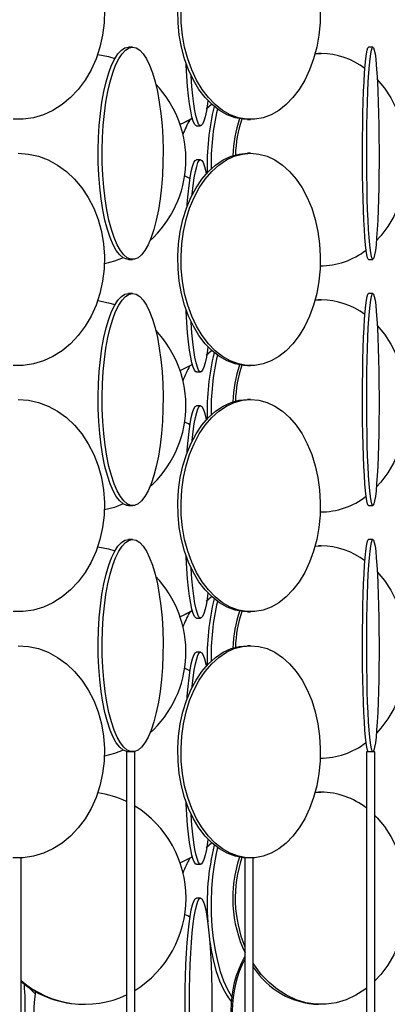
# Model space of a CAD drawing. Header units: millimetres. Extents: x 626 to 3215, y 306 to 3557.
# Tile 44 of 62: x 2825 to 2912, y 2128 to 2359. Entities that reach past the tile are written whole.
import ezdxf

# ---------------------------------------------------------------- set-up
doc = ezdxf.new("R2010")
doc.units = ezdxf.units.MM

msp = doc.modelspace()

# ---------------------------------------------------------------- linework, layer by layer
at = {"color": 7, "linetype": 'Continuous', "lineweight": 25}
for p, q in [((2851.52, 2353), (2850.56, 2353)), ((2908.11, 2353), (2907.11, 2353)), ((2894.49, 2351.43), (2895.92, 2351.5)), ((2894.5, 2351.48), (2895.33, 2351.5)), ((2895.92, 2351.5), (2895.33, 2351.5)), ((2868.86, 2338.46), (2870.13, 2339.55)), ((2868.99, 2338.59), (2870.12, 2339.57)), ((2866.54, 2334.5), (2867.53, 2334.5)), ((2878.57, 2336), (2879.32, 2336)), ((2879.32, 2328), (2878.57, 2328)), ((2867.53, 2326.5), (2866.54, 2326.5)), ((2850.56, 2303), (2851.52, 2303)), ((2895.71, 2301.5), (2895.92, 2301.5)), ((2907.11, 2303), (2908.11, 2303)), ((2851.52, 2295), (2850.56, 2295)), ((2908.11, 2295), (2907.11, 2295)), ((2894.49, 2293.43), (2895.92, 2293.5)), ((2894.5, 2293.48), (2895.33, 2293.5)), ((2895.92, 2293.5), (2895.33, 2293.5)), ((2868.86, 2280.46), (2870.13, 2281.55)), ((2868.99, 2280.59), (2870.12, 2281.57)), ((2866.54, 2276.5), (2867.53, 2276.5)), ((2878.57, 2278), (2879.32, 2278)), ((2879.32, 2270), (2878.57, 2270)), ((2867.53, 2268.5), (2866.54, 2268.5)), ((2850.56, 2245), (2851.52, 2245)), ((2895.71, 2243.5), (2895.92, 2243.5)), ((2907.11, 2245), (2908.11, 2245)), ((2851.52, 2237), (2850.56, 2237)), ((2908.11, 2237), (2907.11, 2237)), ((2894.49, 2235.43), (2895.92, 2235.5)), ((2894.5, 2235.48), (2895.33, 2235.5)), ((2895.92, 2235.5), (2895.33, 2235.5)), ((2868.86, 2222.46), (2870.13, 2223.55)), ((2868.99, 2222.59), (2870.12, 2223.57)), ((2866.54, 2218.5), (2867.53, 2218.5)), ((2878.57, 2220), (2879.32, 2220)), ((2879.32, 2212), (2878.57, 2212)), ((2867.53, 2210.5), (2866.54, 2210.5)), ((2850.04, 2187), (2850.04, 1636.5)), ((2852.04, 2187), (2850.04, 2187)), ((2852.04, 1636.5), (2852.04, 2187)), ((2895.71, 2185.5), (2895.92, 2185.5)), ((2906.61, 2187), (2906.61, 1636.5)), ((2908.61, 2187), (2906.61, 2187)), ((2908.61, 1636.5), (2908.61, 2187)), ((2894.49, 2177.43), (2895.92, 2177.5)), ((2894.5, 2177.48), (2895.33, 2177.5)), ((2895.92, 2177.5), (2895.33, 2177.5)), ((2868.86, 2164.46), (2870.13, 2165.55)), ((2868.99, 2164.59), (2870.12, 2165.57)), ((2825.27, 2162), (2823.27, 2162)), ((2825.27, 1611.5), (2825.27, 2162)), ((2866.54, 2160.5), (2867.53, 2160.5)), ((2877.95, 2162), (2877.95, 1611.5)), ((2879.95, 2162), (2877.95, 2162)), ((2879.95, 1611.5), (2879.95, 2162)), ((2867.53, 2152.5), (2866.54, 2152.5))]:
    msp.add_line(p, q, dxfattribs=at)
at = {"color": 7, "linetype": 'Continuous', "lineweight": 25, "flags": 128}
for points in [[(2844.87, 2361.74), (2844.8, 2358.78), (2844.44, 2355.85), (2843.81, 2352.99), (2842.91, 2350.24), (2841.74, 2347.65), (2840.34, 2345.24), (2838.71, 2343.06), (2836.89, 2341.13), (2834.89, 2339.47), (2832.75, 2338.12), (2830.49, 2337.09), (2828.15, 2336.39), (2825.76, 2336.04), (2823.36, 2336.04)], [(2878.57, 2336), (2877.6, 2336.04), (2875.67, 2336.39), (2873.77, 2337.09), (2871.95, 2338.12), (2870.22, 2339.47), (2868.61, 2341.13), (2867.14, 2343.06), (2865.82, 2345.24), (2864.69, 2347.65), (2863.75, 2350.24), (2863.02, 2352.99), (2862.51, 2355.85), (2862.22, 2358.78), (2862.16, 2361.74)], [(2895.73, 2361.74), (2895.67, 2358.78), (2895.39, 2355.85), (2894.87, 2352.99), (2894.14, 2350.24), (2893.2, 2347.65), (2892.07, 2345.24), (2890.76, 2343.06), (2889.28, 2341.13), (2887.67, 2339.47), (2885.94, 2338.12), (2884.12, 2337.09), (2882.23, 2336.39), (2880.3, 2336.04), (2878.35, 2336.04), (2876.42, 2336.39), (2874.53, 2337.09), (2872.71, 2338.12), (2870.98, 2339.47), (2869.36, 2341.13), (2867.89, 2343.06), (2866.58, 2345.24), (2865.44, 2347.65), (2864.5, 2350.24), (2863.77, 2352.99), (2863.26, 2355.85), (2862.97, 2358.78), (2862.92, 2361.74)], [(2850.56, 2303), (2850.14, 2303.04), (2849.29, 2303.39), (2848.47, 2304.09), (2847.67, 2305.12), (2846.91, 2306.47), (2846.21, 2308.13), (2845.57, 2310.06), (2844.99, 2312.24), (2844.5, 2314.65), (2844.09, 2317.24), (2843.77, 2319.99), (2843.54, 2322.85), (2843.42, 2325.78), (2843.39, 2328.74), (2843.47, 2331.69), (2843.64, 2334.59), (2843.92, 2337.39), (2844.28, 2340.07), (2844.74, 2342.57), (2845.27, 2344.87), (2845.88, 2346.93), (2846.56, 2348.73), (2847.29, 2350.24), (2848.06, 2351.43), (2848.88, 2352.3), (2849.71, 2352.82), (2850.56, 2353), (2850.56, 2353)], [(2851.52, 2353), (2852.37, 2352.82), (2853.2, 2352.3), (2854.02, 2351.43), (2854.79, 2350.24), (2855.52, 2348.73), (2856.2, 2346.93), (2856.81, 2344.87), (2857.34, 2342.57), (2857.8, 2340.07), (2858.16, 2337.39), (2858.44, 2334.59), (2858.61, 2331.69), (2858.69, 2328.74), (2858.66, 2325.78), (2858.54, 2322.85), (2858.31, 2319.99), (2857.99, 2317.24), (2857.58, 2314.65), (2857.09, 2312.24), (2856.51, 2310.06), (2855.87, 2308.13), (2855.16, 2306.47), (2854.41, 2305.12), (2853.61, 2304.09), (2852.79, 2303.39), (2851.94, 2303.04), (2851.09, 2303.04), (2850.25, 2303.39), (2849.42, 2304.09), (2848.63, 2305.12), (2847.87, 2306.47), (2847.17, 2308.13), (2846.52, 2310.06), (2845.95, 2312.24), (2845.46, 2314.65), (2845.05, 2317.24), (2844.73, 2319.99), (2844.5, 2322.85), (2844.38, 2325.78), (2844.35, 2328.74), (2844.43, 2331.69), (2844.6, 2334.59), (2844.87, 2337.39), (2845.24, 2340.07), (2845.69, 2342.57), (2846.23, 2344.87), (2846.84, 2346.93), (2847.51, 2348.73), (2848.24, 2350.24), (2849.02, 2351.43), (2849.83, 2352.3), (2850.67, 2352.82), (2851.52, 2353)], [(2907.11, 2303), (2907.03, 2303.04), (2906.85, 2303.39), (2906.69, 2304.09), (2906.53, 2305.12), (2906.37, 2306.47), (2906.23, 2308.13), (2906.1, 2310.06), (2905.98, 2312.24), (2905.88, 2314.65), (2905.8, 2317.24), (2905.73, 2319.99), (2905.69, 2322.85), (2905.66, 2325.78), (2905.66, 2328.74), (2905.67, 2331.69), (2905.71, 2334.59), (2905.76, 2337.39), (2905.84, 2340.07), (2905.93, 2342.57), (2906.04, 2344.87), (2906.16, 2346.93), (2906.3, 2348.73), (2906.45, 2350.24), (2906.6, 2351.43), (2906.77, 2352.3), (2906.94, 2352.82), (2907.11, 2353), (2907.11, 2353)], [(2908.11, 2353), (2908.28, 2352.82), (2908.45, 2352.3), (2908.62, 2351.43), (2908.77, 2350.24), (2908.92, 2348.73), (2909.06, 2346.93), (2909.18, 2344.87), (2909.29, 2342.57), (2909.38, 2340.07), (2909.46, 2337.39), (2909.51, 2334.59), (2909.55, 2331.69), (2909.56, 2328.74), (2909.56, 2325.78), (2909.53, 2322.85), (2909.49, 2319.99), (2909.42, 2317.24), (2909.34, 2314.65), (2909.24, 2312.24), (2909.12, 2310.06), (2908.99, 2308.13), (2908.85, 2306.47), (2908.7, 2305.12), (2908.53, 2304.09), (2908.37, 2303.39), (2908.2, 2303.04), (2908.02, 2303.04), (2907.85, 2303.39), (2907.68, 2304.09), (2907.52, 2305.12), (2907.37, 2306.47), (2907.23, 2308.13), (2907.1, 2310.06), (2906.98, 2312.24), (2906.88, 2314.65), (2906.8, 2317.24), (2906.73, 2319.99), (2906.69, 2322.85), (2906.66, 2325.78), (2906.66, 2328.74), (2906.67, 2331.69), (2906.71, 2334.59), (2906.76, 2337.39), (2906.84, 2340.07), (2906.93, 2342.57), (2907.04, 2344.87), (2907.16, 2346.93), (2907.3, 2348.73), (2907.45, 2350.24), (2907.6, 2351.43), (2907.77, 2352.3), (2907.94, 2352.82), (2908.11, 2353)], [(2843.29, 2351.29), (2845.85, 2350.8), (2847.36, 2350.36)], [(2866.54, 2334.5), (2866.38, 2334.54), (2866.07, 2334.89), (2865.76, 2335.59), (2865.47, 2336.62), (2865.19, 2337.97), (2864.93, 2339.63), (2864.69, 2341.56), (2864.48, 2343.74), (2864.29, 2346.15), (2864.14, 2348.74), (2864.12, 2349.13)], [(2869.25, 2340.42), (2869.14, 2339.63), (2868.88, 2337.97), (2868.6, 2336.62), (2868.31, 2335.59), (2868, 2334.89), (2867.69, 2334.54), (2867.37, 2334.54), (2867.06, 2334.89), (2866.76, 2335.59), (2866.46, 2336.62), (2866.18, 2337.97), (2865.92, 2339.63), (2865.68, 2341.56), (2865.47, 2343.74), (2865.29, 2346.15), (2865.27, 2346.33)], [(2909.15, 2345.41), (2910.85, 2343.37), (2912.36, 2341.07), (2913.63, 2338.57), (2914.67, 2335.89), (2915.43, 2333.09), (2915.93, 2330.19), (2916.14, 2327.24), (2916.07, 2324.28), (2915.71, 2321.35), (2915.08, 2318.49), (2914.18, 2315.74), (2913.02, 2313.15), (2911.63, 2310.74), (2910.01, 2308.56), (2908.99, 2307.42)], [(2862.67, 2334.84), (2863.33, 2335.12), (2865.56, 2336.24)], [(2862.68, 2334.85), (2863.31, 2335.12), (2865.56, 2336.25)], [(2824.56, 2328), (2826.96, 2327.82), (2829.33, 2327.3), (2831.64, 2326.43), (2833.84, 2325.24), (2835.91, 2323.73), (2837.83, 2321.93), (2839.55, 2319.87), (2841.07, 2317.57), (2842.36, 2315.07), (2843.39, 2312.39), (2844.16, 2309.59), (2844.66, 2306.69), (2844.87, 2303.74), (2844.8, 2300.78), (2844.44, 2297.85), (2843.81, 2294.99), (2842.91, 2292.24), (2841.74, 2289.65), (2840.34, 2287.24), (2838.71, 2285.06), (2836.89, 2283.13), (2834.89, 2281.47), (2832.75, 2280.12), (2830.49, 2279.09), (2828.15, 2278.39), (2825.76, 2278.04), (2823.36, 2278.04)], [(2878.57, 2278), (2877.6, 2278.04), (2875.67, 2278.39), (2873.77, 2279.09), (2871.95, 2280.12), (2870.22, 2281.47), (2868.61, 2283.13), (2867.14, 2285.06), (2865.82, 2287.24), (2864.69, 2289.65), (2863.75, 2292.24), (2863.02, 2294.99), (2862.51, 2297.85), (2862.22, 2300.78), (2862.16, 2303.74), (2862.33, 2306.69), (2862.73, 2309.59), (2863.36, 2312.39), (2864.19, 2315.07), (2865.23, 2317.57), (2866.46, 2319.87), (2867.85, 2321.93), (2869.4, 2323.73), (2871.07, 2325.24), (2872.85, 2326.43), (2874.71, 2327.3), (2876.63, 2327.82), (2878.57, 2328), (2878.57, 2328)], [(2879.32, 2328), (2881.26, 2327.82), (2883.18, 2327.3), (2885.04, 2326.43), (2886.82, 2325.24), (2888.49, 2323.73), (2890.04, 2321.93), (2891.44, 2319.87), (2892.66, 2317.57), (2893.7, 2315.07), (2894.54, 2312.39), (2895.16, 2309.59), (2895.56, 2306.69), (2895.73, 2303.74), (2895.67, 2300.78), (2895.39, 2297.85), (2894.87, 2294.99), (2894.14, 2292.24), (2893.2, 2289.65), (2892.07, 2287.24), (2890.76, 2285.06), (2889.28, 2283.13), (2887.67, 2281.47), (2885.94, 2280.12), (2884.12, 2279.09), (2882.23, 2278.39), (2880.3, 2278.04), (2878.35, 2278.04), (2876.42, 2278.39), (2874.53, 2279.09), (2872.71, 2280.12), (2870.98, 2281.47), (2869.36, 2283.13), (2867.89, 2285.06), (2866.58, 2287.24), (2865.44, 2289.65), (2864.5, 2292.24), (2863.77, 2294.99), (2863.26, 2297.85), (2862.97, 2300.78), (2862.92, 2303.74), (2863.09, 2306.69), (2863.49, 2309.59), (2864.11, 2312.39), (2864.95, 2315.07), (2865.99, 2317.57), (2867.21, 2319.87), (2868.61, 2321.93), (2870.15, 2323.73), (2871.83, 2325.24), (2873.61, 2326.43), (2875.47, 2327.3), (2877.38, 2327.82), (2879.32, 2328)], [(2864.33, 2315.45), (2864.38, 2316.07), (2864.58, 2318.37), (2864.8, 2320.43), (2865.05, 2322.23), (2865.32, 2323.74), (2865.61, 2324.93), (2865.91, 2325.8), (2866.22, 2326.32), (2866.54, 2326.5)], [(2865.56, 2318.24), (2865.57, 2318.37), (2865.8, 2320.43), (2866.05, 2322.23), (2866.32, 2323.74), (2866.61, 2324.93), (2866.91, 2325.8), (2867.22, 2326.32), (2867.53, 2326.5)], [(2867.53, 2326.5), (2867.85, 2326.32), (2868.15, 2325.8), (2868.46, 2324.93), (2868.74, 2323.74), (2868.86, 2323.15)], [(2865.05, 2322.04), (2864.67, 2322.24), (2863.76, 2322.68)], [(2865.02, 2322.04), (2864.64, 2322.24), (2863.76, 2322.67)], [(2849.31, 2303.38), (2847.21, 2302.59), (2844.86, 2301.97)], [(2850.56, 2245), (2850.14, 2245.04), (2849.29, 2245.39), (2848.47, 2246.09), (2847.67, 2247.12), (2846.91, 2248.47), (2846.21, 2250.13), (2845.57, 2252.06), (2844.99, 2254.24), (2844.5, 2256.65), (2844.09, 2259.24), (2843.77, 2261.99), (2843.54, 2264.85), (2843.42, 2267.78), (2843.39, 2270.74), (2843.47, 2273.69), (2843.64, 2276.59), (2843.92, 2279.39), (2844.28, 2282.07), (2844.74, 2284.57), (2845.27, 2286.87), (2845.88, 2288.93), (2846.56, 2290.73), (2847.29, 2292.24), (2848.06, 2293.43), (2848.88, 2294.3), (2849.71, 2294.82), (2850.56, 2295), (2850.56, 2295)], [(2851.52, 2295), (2852.37, 2294.82), (2853.2, 2294.3), (2854.02, 2293.43), (2854.79, 2292.24), (2855.52, 2290.73), (2856.2, 2288.93), (2856.81, 2286.87), (2857.34, 2284.57), (2857.8, 2282.07), (2858.16, 2279.39), (2858.44, 2276.59), (2858.61, 2273.69), (2858.69, 2270.74), (2858.66, 2267.78), (2858.54, 2264.85), (2858.31, 2261.99), (2857.99, 2259.24), (2857.58, 2256.65), (2857.09, 2254.24), (2856.51, 2252.06), (2855.87, 2250.13), (2855.16, 2248.47), (2854.41, 2247.12), (2853.61, 2246.09), (2852.79, 2245.39), (2851.94, 2245.04), (2851.09, 2245.04), (2850.25, 2245.39), (2849.42, 2246.09), (2848.63, 2247.12), (2847.87, 2248.47), (2847.17, 2250.13), (2846.52, 2252.06), (2845.95, 2254.24), (2845.46, 2256.65), (2845.05, 2259.24), (2844.73, 2261.99), (2844.5, 2264.85), (2844.38, 2267.78), (2844.35, 2270.74), (2844.43, 2273.69), (2844.6, 2276.59), (2844.87, 2279.39), (2845.24, 2282.07), (2845.69, 2284.57), (2846.23, 2286.87), (2846.84, 2288.93), (2847.51, 2290.73), (2848.24, 2292.24), (2849.02, 2293.43), (2849.83, 2294.3), (2850.67, 2294.82), (2851.52, 2295)], [(2907.11, 2245), (2907.03, 2245.04), (2906.85, 2245.39), (2906.69, 2246.09), (2906.53, 2247.12), (2906.37, 2248.47), (2906.23, 2250.13), (2906.1, 2252.06), (2905.98, 2254.24), (2905.88, 2256.65), (2905.8, 2259.24), (2905.73, 2261.99), (2905.69, 2264.85), (2905.66, 2267.78), (2905.66, 2270.74), (2905.67, 2273.69), (2905.71, 2276.59), (2905.76, 2279.39), (2905.84, 2282.07), (2905.93, 2284.57), (2906.04, 2286.87), (2906.16, 2288.93), (2906.3, 2290.73), (2906.45, 2292.24), (2906.6, 2293.43), (2906.77, 2294.3), (2906.94, 2294.82), (2907.11, 2295), (2907.11, 2295)], [(2908.11, 2295), (2908.28, 2294.82), (2908.45, 2294.3), (2908.62, 2293.43), (2908.77, 2292.24), (2908.92, 2290.73), (2909.06, 2288.93), (2909.18, 2286.87), (2909.29, 2284.57), (2909.38, 2282.07), (2909.46, 2279.39), (2909.51, 2276.59), (2909.55, 2273.69), (2909.56, 2270.74), (2909.56, 2267.78), (2909.53, 2264.85), (2909.49, 2261.99), (2909.42, 2259.24), (2909.34, 2256.65), (2909.24, 2254.24), (2909.12, 2252.06), (2908.99, 2250.13), (2908.85, 2248.47), (2908.7, 2247.12), (2908.53, 2246.09), (2908.37, 2245.39), (2908.2, 2245.04), (2908.02, 2245.04), (2907.85, 2245.39), (2907.68, 2246.09), (2907.52, 2247.12), (2907.37, 2248.47), (2907.23, 2250.13), (2907.1, 2252.06), (2906.98, 2254.24), (2906.88, 2256.65), (2906.8, 2259.24), (2906.73, 2261.99), (2906.69, 2264.85), (2906.66, 2267.78), (2906.66, 2270.74), (2906.67, 2273.69), (2906.71, 2276.59), (2906.76, 2279.39), (2906.84, 2282.07), (2906.93, 2284.57), (2907.04, 2286.87), (2907.16, 2288.93), (2907.3, 2290.73), (2907.45, 2292.24), (2907.6, 2293.43), (2907.77, 2294.3), (2907.94, 2294.82), (2908.11, 2295)], [(2843.29, 2293.29), (2845.85, 2292.8), (2847.36, 2292.36)], [(2866.54, 2276.5), (2866.38, 2276.54), (2866.07, 2276.89), (2865.76, 2277.59), (2865.47, 2278.62), (2865.19, 2279.97), (2864.93, 2281.63), (2864.69, 2283.56), (2864.48, 2285.74), (2864.29, 2288.15), (2864.14, 2290.74), (2864.12, 2291.13)], [(2869.25, 2282.42), (2869.14, 2281.63), (2868.88, 2279.97), (2868.6, 2278.62), (2868.31, 2277.59), (2868, 2276.89), (2867.69, 2276.54), (2867.37, 2276.54), (2867.06, 2276.89), (2866.76, 2277.59), (2866.46, 2278.62), (2866.18, 2279.97), (2865.92, 2281.63), (2865.68, 2283.56), (2865.47, 2285.74), (2865.29, 2288.15), (2865.27, 2288.33)], [(2909.15, 2287.41), (2910.85, 2285.37), (2912.36, 2283.07), (2913.63, 2280.57), (2914.67, 2277.89), (2915.43, 2275.09), (2915.93, 2272.19), (2916.14, 2269.24), (2916.07, 2266.28), (2915.71, 2263.35), (2915.08, 2260.49), (2914.18, 2257.74), (2913.02, 2255.15), (2911.63, 2252.74), (2910.01, 2250.56), (2908.99, 2249.42)], [(2862.67, 2276.84), (2863.33, 2277.12), (2865.56, 2278.24)], [(2862.68, 2276.85), (2863.31, 2277.12), (2865.56, 2278.25)], [(2824.56, 2270), (2826.96, 2269.82), (2829.33, 2269.3), (2831.64, 2268.43), (2833.84, 2267.24), (2835.91, 2265.73), (2837.83, 2263.93), (2839.55, 2261.87), (2841.07, 2259.57), (2842.36, 2257.07), (2843.39, 2254.39), (2844.16, 2251.59), (2844.66, 2248.69), (2844.87, 2245.74), (2844.8, 2242.78), (2844.44, 2239.85), (2843.81, 2236.99), (2842.91, 2234.24), (2841.74, 2231.65), (2840.34, 2229.24), (2838.71, 2227.06), (2836.89, 2225.13), (2834.89, 2223.47), (2832.75, 2222.12), (2830.49, 2221.09), (2828.15, 2220.39), (2825.76, 2220.04), (2823.36, 2220.04)], [(2878.57, 2220), (2877.6, 2220.04), (2875.67, 2220.39), (2873.77, 2221.09), (2871.95, 2222.12), (2870.22, 2223.47), (2868.61, 2225.13), (2867.14, 2227.06), (2865.82, 2229.24), (2864.69, 2231.65), (2863.75, 2234.24), (2863.02, 2236.99), (2862.51, 2239.85), (2862.22, 2242.78), (2862.16, 2245.74), (2862.33, 2248.69), (2862.73, 2251.59), (2863.36, 2254.39), (2864.19, 2257.07), (2865.23, 2259.57), (2866.46, 2261.87), (2867.85, 2263.93), (2869.4, 2265.73), (2871.07, 2267.24), (2872.85, 2268.43), (2874.71, 2269.3), (2876.63, 2269.82), (2878.57, 2270), (2878.57, 2270)], [(2879.32, 2270), (2881.26, 2269.82), (2883.18, 2269.3), (2885.04, 2268.43), (2886.82, 2267.24), (2888.49, 2265.73), (2890.04, 2263.93), (2891.44, 2261.87), (2892.66, 2259.57), (2893.7, 2257.07), (2894.54, 2254.39), (2895.16, 2251.59), (2895.56, 2248.69), (2895.73, 2245.74), (2895.67, 2242.78), (2895.39, 2239.85), (2894.87, 2236.99), (2894.14, 2234.24), (2893.2, 2231.65), (2892.07, 2229.24), (2890.76, 2227.06), (2889.28, 2225.13), (2887.67, 2223.47), (2885.94, 2222.12), (2884.12, 2221.09), (2882.23, 2220.39), (2880.3, 2220.04), (2878.35, 2220.04), (2876.42, 2220.39), (2874.53, 2221.09), (2872.71, 2222.12), (2870.98, 2223.47), (2869.36, 2225.13), (2867.89, 2227.06), (2866.58, 2229.24), (2865.44, 2231.65), (2864.5, 2234.24), (2863.77, 2236.99), (2863.26, 2239.85), (2862.97, 2242.78), (2862.92, 2245.74), (2863.09, 2248.69), (2863.49, 2251.59), (2864.11, 2254.39), (2864.95, 2257.07), (2865.99, 2259.57), (2867.21, 2261.87), (2868.61, 2263.93), (2870.15, 2265.73), (2871.83, 2267.24), (2873.61, 2268.43), (2875.47, 2269.3), (2877.38, 2269.82), (2879.32, 2270)], [(2864.33, 2257.45), (2864.38, 2258.07), (2864.58, 2260.37), (2864.8, 2262.43), (2865.05, 2264.23), (2865.32, 2265.74), (2865.61, 2266.93), (2865.91, 2267.8), (2866.22, 2268.32), (2866.54, 2268.5)], [(2865.56, 2260.24), (2865.57, 2260.37), (2865.8, 2262.43), (2866.05, 2264.23), (2866.32, 2265.74), (2866.61, 2266.93), (2866.91, 2267.8), (2867.22, 2268.32), (2867.53, 2268.5)], [(2867.53, 2268.5), (2867.85, 2268.32), (2868.15, 2267.8), (2868.46, 2266.93), (2868.74, 2265.74), (2868.86, 2265.15)], [(2865.05, 2264.04), (2864.67, 2264.24), (2863.76, 2264.68)], [(2865.02, 2264.04), (2864.64, 2264.24), (2863.76, 2264.67)], [(2849.31, 2245.38), (2847.21, 2244.59), (2844.86, 2243.97)], [(2850.56, 2187), (2850.14, 2187.04), (2849.29, 2187.39), (2848.47, 2188.09), (2847.67, 2189.12), (2846.91, 2190.47), (2846.21, 2192.13), (2845.57, 2194.06), (2844.99, 2196.24), (2844.5, 2198.65), (2844.09, 2201.24), (2843.77, 2203.99), (2843.54, 2206.85), (2843.42, 2209.78), (2843.39, 2212.74), (2843.47, 2215.69), (2843.64, 2218.59), (2843.92, 2221.39), (2844.28, 2224.07), (2844.74, 2226.57), (2845.27, 2228.87), (2845.88, 2230.93), (2846.56, 2232.73), (2847.29, 2234.24), (2848.06, 2235.43), (2848.88, 2236.3), (2849.71, 2236.82), (2850.56, 2237), (2850.56, 2237)], [(2851.52, 2237), (2852.37, 2236.82), (2853.2, 2236.3), (2854.02, 2235.43), (2854.79, 2234.24), (2855.52, 2232.73), (2856.2, 2230.93), (2856.81, 2228.87), (2857.34, 2226.57), (2857.8, 2224.07), (2858.16, 2221.39), (2858.44, 2218.59), (2858.61, 2215.69), (2858.69, 2212.74), (2858.66, 2209.78), (2858.54, 2206.85), (2858.31, 2203.99), (2857.99, 2201.24), (2857.58, 2198.65), (2857.09, 2196.24), (2856.51, 2194.06), (2855.87, 2192.13), (2855.16, 2190.47), (2854.41, 2189.12), (2853.61, 2188.09), (2852.79, 2187.39), (2851.94, 2187.04), (2851.09, 2187.04), (2850.25, 2187.39), (2849.42, 2188.09), (2848.63, 2189.12), (2847.87, 2190.47), (2847.17, 2192.13), (2846.52, 2194.06), (2845.95, 2196.24), (2845.46, 2198.65), (2845.05, 2201.24), (2844.73, 2203.99), (2844.5, 2206.85), (2844.38, 2209.78), (2844.35, 2212.74), (2844.43, 2215.69), (2844.6, 2218.59), (2844.87, 2221.39), (2845.24, 2224.07), (2845.69, 2226.57), (2846.23, 2228.87), (2846.84, 2230.93), (2847.51, 2232.73), (2848.24, 2234.24), (2849.02, 2235.43), (2849.83, 2236.3), (2850.67, 2236.82), (2851.52, 2237)], [(2907.11, 2187), (2907.03, 2187.04), (2906.85, 2187.39), (2906.69, 2188.09), (2906.53, 2189.12), (2906.37, 2190.47), (2906.23, 2192.13), (2906.1, 2194.06), (2905.98, 2196.24), (2905.88, 2198.65), (2905.8, 2201.24), (2905.73, 2203.99), (2905.69, 2206.85), (2905.66, 2209.78), (2905.66, 2212.74), (2905.67, 2215.69), (2905.71, 2218.59), (2905.76, 2221.39), (2905.84, 2224.07), (2905.93, 2226.57), (2906.04, 2228.87), (2906.16, 2230.93), (2906.3, 2232.73), (2906.45, 2234.24), (2906.6, 2235.43), (2906.77, 2236.3), (2906.94, 2236.82), (2907.11, 2237), (2907.11, 2237)], [(2908.11, 2237), (2908.28, 2236.82), (2908.45, 2236.3), (2908.62, 2235.43), (2908.77, 2234.24), (2908.92, 2232.73), (2909.06, 2230.93), (2909.18, 2228.87), (2909.29, 2226.57), (2909.38, 2224.07), (2909.46, 2221.39), (2909.51, 2218.59), (2909.55, 2215.69), (2909.56, 2212.74), (2909.56, 2209.78), (2909.53, 2206.85), (2909.49, 2203.99), (2909.42, 2201.24), (2909.34, 2198.65), (2909.24, 2196.24), (2909.12, 2194.06), (2908.99, 2192.13), (2908.85, 2190.47), (2908.7, 2189.12), (2908.53, 2188.09), (2908.37, 2187.39), (2908.2, 2187.04), (2908.02, 2187.04), (2907.85, 2187.39), (2907.68, 2188.09), (2907.52, 2189.12), (2907.37, 2190.47), (2907.23, 2192.13), (2907.1, 2194.06), (2906.98, 2196.24), (2906.88, 2198.65), (2906.8, 2201.24), (2906.73, 2203.99), (2906.69, 2206.85), (2906.66, 2209.78), (2906.66, 2212.74), (2906.67, 2215.69), (2906.71, 2218.59), (2906.76, 2221.39), (2906.84, 2224.07), (2906.93, 2226.57), (2907.04, 2228.87), (2907.16, 2230.93), (2907.3, 2232.73), (2907.45, 2234.24), (2907.6, 2235.43), (2907.77, 2236.3), (2907.94, 2236.82), (2908.11, 2237)], [(2843.29, 2235.29), (2845.85, 2234.8), (2847.36, 2234.36)], [(2866.54, 2218.5), (2866.38, 2218.54), (2866.07, 2218.89), (2865.76, 2219.59), (2865.47, 2220.62), (2865.19, 2221.97), (2864.93, 2223.63), (2864.69, 2225.56), (2864.48, 2227.74), (2864.29, 2230.15), (2864.14, 2232.74), (2864.12, 2233.13)], [(2869.25, 2224.42), (2869.14, 2223.63), (2868.88, 2221.97), (2868.6, 2220.62), (2868.31, 2219.59), (2868, 2218.89), (2867.69, 2218.54), (2867.37, 2218.54), (2867.06, 2218.89), (2866.76, 2219.59), (2866.46, 2220.62), (2866.18, 2221.97), (2865.92, 2223.63), (2865.68, 2225.56), (2865.47, 2227.74), (2865.29, 2230.15), (2865.27, 2230.33)], [(2909.15, 2229.41), (2910.85, 2227.37), (2912.36, 2225.07), (2913.63, 2222.57), (2914.67, 2219.89), (2915.43, 2217.09), (2915.93, 2214.19), (2916.14, 2211.24), (2916.07, 2208.28), (2915.71, 2205.35), (2915.08, 2202.49), (2914.18, 2199.74), (2913.02, 2197.15), (2911.63, 2194.74), (2910.01, 2192.56), (2908.99, 2191.42)], [(2862.67, 2218.84), (2863.33, 2219.12), (2865.56, 2220.24)], [(2862.68, 2218.85), (2863.31, 2219.12), (2865.56, 2220.25)], [(2824.56, 2212), (2826.96, 2211.82), (2829.33, 2211.3), (2831.64, 2210.43), (2833.84, 2209.24), (2835.91, 2207.73), (2837.83, 2205.93), (2839.55, 2203.87), (2841.07, 2201.57), (2842.36, 2199.07), (2843.39, 2196.39), (2844.16, 2193.59), (2844.66, 2190.69), (2844.87, 2187.74), (2844.8, 2184.78), (2844.44, 2181.85), (2843.81, 2178.99), (2842.91, 2176.24), (2841.74, 2173.65), (2840.34, 2171.24), (2838.71, 2169.06), (2836.89, 2167.13), (2834.89, 2165.47), (2832.75, 2164.12), (2830.49, 2163.09), (2828.15, 2162.39), (2825.76, 2162.04), (2823.36, 2162.04)], [(2878.57, 2162), (2877.6, 2162.04), (2875.67, 2162.39), (2873.77, 2163.09), (2871.95, 2164.12), (2870.22, 2165.47), (2868.61, 2167.13), (2867.14, 2169.06), (2865.82, 2171.24), (2864.69, 2173.65), (2863.75, 2176.24), (2863.02, 2178.99), (2862.51, 2181.85), (2862.22, 2184.78), (2862.16, 2187.74), (2862.33, 2190.69), (2862.73, 2193.59), (2863.36, 2196.39), (2864.19, 2199.07), (2865.23, 2201.57), (2866.46, 2203.87), (2867.85, 2205.93), (2869.4, 2207.73), (2871.07, 2209.24), (2872.85, 2210.43), (2874.71, 2211.3), (2876.63, 2211.82), (2878.57, 2212), (2878.57, 2212)], [(2879.32, 2212), (2881.26, 2211.82), (2883.18, 2211.3), (2885.04, 2210.43), (2886.82, 2209.24), (2888.49, 2207.73), (2890.04, 2205.93), (2891.44, 2203.87), (2892.66, 2201.57), (2893.7, 2199.07), (2894.54, 2196.39), (2895.16, 2193.59), (2895.56, 2190.69), (2895.73, 2187.74), (2895.67, 2184.78), (2895.39, 2181.85), (2894.87, 2178.99), (2894.14, 2176.24), (2893.2, 2173.65), (2892.07, 2171.24), (2890.76, 2169.06), (2889.28, 2167.13), (2887.67, 2165.47), (2885.94, 2164.12), (2884.12, 2163.09), (2882.23, 2162.39), (2880.3, 2162.04), (2878.35, 2162.04), (2876.42, 2162.39), (2874.53, 2163.09), (2872.71, 2164.12), (2870.98, 2165.47), (2869.36, 2167.13), (2867.89, 2169.06), (2866.58, 2171.24), (2865.44, 2173.65), (2864.5, 2176.24), (2863.77, 2178.99), (2863.26, 2181.85), (2862.97, 2184.78), (2862.92, 2187.74), (2863.09, 2190.69), (2863.49, 2193.59), (2864.11, 2196.39), (2864.95, 2199.07), (2865.99, 2201.57), (2867.21, 2203.87), (2868.61, 2205.93), (2870.15, 2207.73), (2871.83, 2209.24), (2873.61, 2210.43), (2875.47, 2211.3), (2877.38, 2211.82), (2879.32, 2212)], [(2864.33, 2199.45), (2864.38, 2200.07), (2864.58, 2202.37), (2864.8, 2204.43), (2865.05, 2206.23), (2865.32, 2207.74), (2865.61, 2208.93), (2865.91, 2209.8), (2866.22, 2210.32), (2866.54, 2210.5)], [(2865.56, 2202.24), (2865.57, 2202.37), (2865.8, 2204.43), (2866.05, 2206.23), (2866.32, 2207.74), (2866.61, 2208.93), (2866.91, 2209.8), (2867.22, 2210.32), (2867.53, 2210.5)], [(2867.53, 2210.5), (2867.85, 2210.32), (2868.15, 2209.8), (2868.46, 2208.93), (2868.74, 2207.74), (2868.86, 2207.15)], [(2865.05, 2206.04), (2864.67, 2206.24), (2863.76, 2206.68)], [(2865.02, 2206.04), (2864.64, 2206.24), (2863.76, 2206.67)], [(2849.31, 2187.38), (2847.21, 2186.59), (2844.86, 2185.97)], [(2866.54, 2160.5), (2866.38, 2160.54), (2866.07, 2160.89), (2865.76, 2161.59), (2865.47, 2162.62), (2865.19, 2163.97), (2864.93, 2165.63), (2864.69, 2167.56), (2864.48, 2169.74), (2864.29, 2172.15), (2864.14, 2174.74), (2864.12, 2175.13)], [(2869.25, 2166.42), (2869.14, 2165.63), (2868.88, 2163.97), (2868.6, 2162.62), (2868.31, 2161.59), (2868, 2160.89), (2867.69, 2160.54), (2867.37, 2160.54), (2867.06, 2160.89), (2866.76, 2161.59), (2866.46, 2162.62), (2866.18, 2163.97), (2865.92, 2165.63), (2865.68, 2167.56), (2865.47, 2169.74), (2865.29, 2172.15), (2865.27, 2172.33)], [(2908.61, 2171.97), (2909.13, 2171.43), (2910.85, 2169.37), (2912.36, 2167.07), (2913.63, 2164.57), (2914.67, 2161.89), (2915.43, 2159.09), (2915.93, 2156.19), (2916.14, 2153.24), (2916.07, 2150.28), (2915.71, 2147.35), (2915.08, 2144.49), (2914.18, 2141.74), (2913.02, 2139.15), (2911.63, 2136.74), (2910.01, 2134.56), (2908.61, 2133.03)], [(2871.5, 2164.44), (2871.19, 2163.07), (2870.7, 2160.39), (2870.34, 2157.59), (2870.1, 2154.69), (2870, 2151.74), (2870.04, 2148.78), (2870.2, 2145.85), (2870.5, 2142.99), (2870.93, 2140.24), (2871.48, 2137.65), (2872.14, 2135.24), (2872.9, 2133.06), (2873.76, 2131.13), (2874.7, 2129.47), (2874.84, 2129.25)], [(2862.67, 2160.84), (2863.33, 2161.12), (2865.56, 2162.24)], [(2862.68, 2160.85), (2863.31, 2161.12), (2865.56, 2162.25)], [(2863.89, 2125.28), (2863.88, 2128.24), (2863.91, 2131.19), (2863.98, 2134.09), (2864.08, 2136.89), (2864.21, 2139.57), (2864.38, 2142.07), (2864.58, 2144.37), (2864.8, 2146.43), (2865.05, 2148.23), (2865.32, 2149.74), (2865.61, 2150.93), (2865.91, 2151.8), (2866.22, 2152.32), (2866.54, 2152.5), (2866.54, 2152.5)], [(2864.89, 2125.28), (2864.88, 2128.24), (2864.91, 2131.19), (2864.97, 2134.09), (2865.07, 2136.89), (2865.21, 2139.57), (2865.37, 2142.07), (2865.57, 2144.37), (2865.8, 2146.43), (2866.05, 2148.23), (2866.32, 2149.74), (2866.61, 2150.93), (2866.91, 2151.8), (2867.22, 2152.32), (2867.53, 2152.5)], [(2867.53, 2152.5), (2867.85, 2152.32), (2868.15, 2151.8), (2868.46, 2150.93), (2868.74, 2149.74), (2869.01, 2148.23), (2869.26, 2146.43), (2869.49, 2144.37), (2869.69, 2142.07), (2869.86, 2139.57), (2869.99, 2136.89), (2870.09, 2134.09), (2870.16, 2131.19), (2870.18, 2128.24), (2870.18, 2125.28)], [(2865.05, 2148.04), (2864.67, 2148.24), (2863.76, 2148.68)], [(2865.02, 2148.04), (2864.64, 2148.24), (2863.76, 2148.67)], [(2869.67, 2142.32), (2870, 2140.24), (2870.55, 2137.65), (2871.21, 2135.24), (2871.98, 2133.06), (2872.84, 2131.13), (2873.78, 2129.47), (2874.68, 2128.25)], [(2906.61, 2131.27), (2906.21, 2130.97), (2904.08, 2129.62), (2901.83, 2128.59), (2899.5, 2127.89), (2897.12, 2127.54), (2894.72, 2127.54), (2892.34, 2127.89), (2890.02, 2128.59), (2887.77, 2129.62), (2885.64, 2130.97), (2883.65, 2132.63), (2881.83, 2134.56), (2880.22, 2136.74), (2879.95, 2137.17)], [(2826.96, 2131.56), (2827.35, 2131.13), (2828.55, 2129.94)]]:
    msp.add_lwpolyline(points, dxfattribs=at)
at = {"color": 7, "linetype": 'Continuous', "lineweight": 25}
for centre, radius, start, end in [((2895.73, 2333.95), 17.55, 53.1927, 89.3583), ((2838.27, 2326.51), 25.8, 312.0874, 43.612), ((2926.82, 2325.28), 57.76, 166.2221, 181.8546), ((2927.91, 2325.32), 57.92, 166.9107, 180.9861), ((2905.06, 2326.59), 29.94, 161.3616, 178.3787), ((2905.64, 2326.59), 29.94, 161.5334, 178.0447), ((2886.8, 2323.71), 25, 150.7679, 159.6279), ((2895.73, 2319.05), 17.55, 269.9218, 307.8928), ((2895.73, 2275.95), 17.55, 53.1927, 89.3583), ((2838.27, 2268.51), 25.8, 311.7083, 43.6163), ((2926.79, 2267.29), 57.73, 166.2204, 181.7767), ((2927.91, 2267.32), 57.92, 166.9107, 180.9861), ((2905.06, 2268.59), 29.94, 161.3616, 178.3787), ((2905.64, 2268.59), 29.94, 161.5334, 178.0447), ((2886.8, 2265.71), 25, 150.7679, 159.6279), ((2895.73, 2261.05), 17.55, 269.9218, 307.8928), ((2895.73, 2217.95), 17.55, 53.1927, 89.3583), ((2838.27, 2210.51), 25.8, 312.0874, 43.612), ((2926.82, 2209.28), 57.76, 166.2221, 181.8546), ((2927.91, 2209.32), 57.92, 166.9107, 180.9861), ((2905.06, 2210.59), 29.94, 161.3616, 178.3787), ((2905.64, 2210.59), 29.94, 161.5334, 178.0447), ((2886.8, 2207.71), 25, 150.7679, 159.6279), ((2895.73, 2203.05), 17.55, 269.9218, 307.8928), ((2840.22, 2154.6), 22.9, 64.6015, 82.2925), ((2895.71, 2159.89), 17.61, 51.7656, 89.3211), ((2838.54, 2152.5), 25.57, 301.8666, 58.1334), ((2928.9, 2151.02), 59.84, 166.4572, 183.9293), ((2905.23, 2152.52), 30.14, 161.3776, 205.373), ((2905.93, 2152.51), 30.24, 161.5506, 202.286), ((2886.8, 2149.71), 25, 150.7679, 159.6279), ((2901.12, 2126), 26.48, 151.0483, 208.9517), ((2901.5, 2126), 26.51, 152.7163, 207.2837), ((2895.91, 2146.39), 18.9, 212.3556, 268.2486), ((2840.26, 2150.41), 22.9, 229.1104, 295.293), ((2840.05, 2150.62), 23.12, 230.2598, 269.7706), ((2767.52, 2127.51), 58.68, 349.8027, 4.643), ((2853.24, 2126), 25, 169.587, 235.5912)]:
    msp.add_arc(centre, radius, start, end, dxfattribs=at)

doc.saveas('drawing.dxf')
